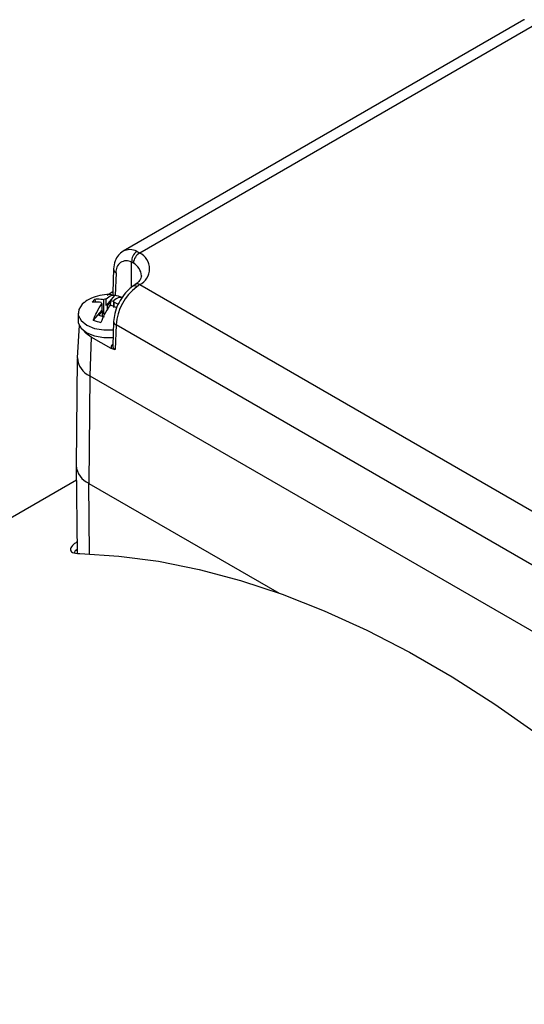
# Model space of a CAD drawing. Extents: x 5 to 297, y -3 to 205.
# Tile 25 of 37: x 221.44 to 227.4, y 96.92 to 108.56. Entities that reach past the tile are written whole.
import ezdxf

# ---------------------------------------------------------------- set-up
doc = ezdxf.new("R2010")
doc.units = 0
doc.layers.get('0').update_dxf_attribs({"linetype": 'CONTINUOUS'})

msp = doc.modelspace()

# ---------------------------------------------------------------- linework, layer by layer
at = {"color": 7, "linetype": 'CONTINUOUS'}
for p, q in [((227.399, 108.561), (222.661, 105.826)), ((227.6, 108.542), (222.86, 105.805)), ((227.404, 108.563), (227.399, 108.561)), ((222.824, 105.825), (222.86, 105.805)), ((222.784, 105.686), (222.763, 105.698)), ((222.55, 105.616), (222.539, 105.339)), ((222.522, 105.337), (222.539, 105.35)), ((222.774, 105.411), (222.773, 105.41)), ((222.86, 105.431), (222.824, 105.406)), ((222.86, 105.431), (230.429, 101.062)), ((222.298, 105.223), (222.329, 105.26)), ((222.341, 105.224), (222.329, 105.26)), ((222.436, 105.082), (222.436, 105.257)), ((222.56, 105.304), (222.46, 105.186)), ((222.46, 105.186), (222.46, 105.264)), ((222.473, 105.308), (222.522, 105.337)), ((222.52, 105.238), (222.477, 105.188)), ((222.511, 105.182), (222.52, 105.238)), ((222.55, 105.23), (222.52, 105.238)), ((222.55, 105.238), (222.55, 105.161)), ((222.41, 105.128), (222.31, 105.01)), ((222.419, 105.119), (222.376, 105.069)), ((222.41, 105.205), (222.41, 105.128)), ((222.419, 105.057), (222.419, 105.119)), ((222.477, 105.142), (222.477, 105.188)), ((222.587, 105.155), (222.524, 105.186)), ((222.555, 105.223), (222.603, 105.199)), ((222.555, 105.171), (222.555, 105.223)), ((222.13, 105.095), (222.13, 105.006)), ((222.376, 105.069), (222.439, 105.051)), ((222.436, 105.082), (222.419, 105.087)), ((222.142, 104.952), (222.121, 104.565)), ((222.55, 104.996), (222.539, 104.706)), ((222.579, 104.955), (222.568, 104.664)), ((230.145, 100.587), (222.579, 104.955)), ((222.285, 104.811), (222.268, 104.352)), ((222.522, 104.675), (222.285, 104.811)), ((222.121, 104.558), (222.108, 103.293)), ((222.268, 104.352), (222.258, 103.081)), ((222.268, 104.352), (230.399, 99.658)), ((222.108, 103.289), (222.119, 102.256)), ((222.11, 103.118), (205.886, 93.752)), ((222.104, 102.293), (222.118, 102.293))]:
    msp.add_line(p, q, dxfattribs=at)
at = {"color": 1, "linetype": 'CONTINUOUS'}
for p, q in [((222.763, 105.401), (222.763, 105.698)), ((222.579, 105.572), (222.568, 105.303)), ((222.258, 103.081), (224.506, 101.783)), ((222.264, 102.247), (222.258, 103.081))]:
    msp.add_line(p, q, dxfattribs=at)
at = {"color": 7, "linetype": 'CONTINUOUS', "flags": 128}
for points in [[(222.202, 105.218), (222.18, 105.199), (222.137, 105.137), (222.132, 105.071), (222.165, 105.007), (222.232, 104.953), (222.325, 104.914)], [(222.13, 105.006), (222.132, 104.981), (222.165, 104.917), (222.232, 104.863), (222.325, 104.824)], [(222.285, 104.811), (222.225, 104.853), (222.183, 104.899)], [(222.325, 104.914), (222.436, 104.895), (222.546, 104.897)], [(222.325, 104.824), (222.436, 104.805), (222.543, 104.807)], [(222.149, 102.251), (222.61, 102.222), (223.081, 102.16), (223.56, 102.064), (224.048, 101.934), (224.541, 101.771), (225.04, 101.575), (225.542, 101.346), (226.046, 101.086), (226.551, 100.794), (227.055, 100.473), (227.556, 100.122), (228.055, 99.742), (228.549, 99.336), (229.036, 98.903), (229.516, 98.445), (229.987, 97.964), (230.447, 97.46)]]:
    msp.add_lwpolyline(points, dxfattribs=at)
at = {"color": 1, "linetype": 'CONTINUOUS'}
for centre, radius, start, end in [((222.742, 105.665), 0.18, 62.7243, 116.5683), ((222.602, 105.619), 0.0525, 182.6543, 243.7231), ((222.691, 105.521), 0.189, 4.6792, 60.5858), ((222.795, 105.372), 0.0444, 49.8289, 118.2432), ((222.831, 105.386), 0.0538, 57.4203, 120.6265), ((222.596, 104.998), 0.0467, 183.0036, 248.1895)]:
    msp.add_arc(centre, radius, start, end, dxfattribs=at)
at = {"color": 7, "linetype": 'CONTINUOUS'}
for centre, radius, start, end in [((222.901, 105.709), 0.138, 123.5922, 184.8886), ((222.703, 105.587), 0.126, 61.8438, 186.9879), ((222.928, 105.678), 0.144, 118.0434, 176.8066), ((222.766, 105.618), 0.209, 296.61, 63.39), ((223.206, 104.906), 0.629, 127.3974, 175.5484), ((222.476, 105.158), 0.106, 98.6583, 112.2517), ((222.526, 105.221), 0.0289, 3.9929, 36.5815), ((222.496, 104.906), 0.403, 67.5165, 80.7926), ((222.433, 105.222), 0.0289, 183.9929, 216.5815), ((222.446, 105.154), 0.045, 215.9861, 231.918), ((222.48, 105.061), 0.128, 90.9814, 98.9266), ((222.484, 105.285), 0.106, 278.6583, 292.2517), ((222.464, 105.383), 0.403, 247.5165, 260.7926), ((222.365, 104.576), 0.243, 182.3916, 246.5387), ((222.359, 103.313), 0.252, 184.4948, 246.351)]:
    msp.add_arc(centre, radius, start, end, dxfattribs=at)
for centre, ratio, start_param, end_param in [((222.639, 105.338), 0.572241, 2.880132, 3.484296), ((222.639, 104.706), 0.582288, 3.114929, 3.921209)]:
    msp.add_ellipse(centre, major_axis=(0.1, 0.001), ratio=ratio, start_param=start_param, end_param=end_param, dxfattribs=at)
at = {"color": 1, "linetype": 'CONTINUOUS'}
msp.add_ellipse((222.639, 104.689), major_axis=(0.12, 0), ratio=0.577287, start_param=2.54324, end_param=3.353638, dxfattribs=at)
at = {"color": 7, "linetype": 'CONTINUOUS'}
for points, knots in [([(222.662, 105.825), (222.642, 105.81), (222.601, 105.781), (222.561, 105.708), (222.553, 105.649), (222.55, 105.616)], [0, 0, 0, 0, 0.3010725, 0.6189099, 1, 1, 1, 1]), ([(222.878, 105.536), (222.878, 105.527), (222.877, 105.508), (222.854, 105.471), (222.82, 105.444), (222.804, 105.432)], [0, 0, 0, 0, 0.340716, 0.692126, 1, 1, 1, 1]), ([(222.774, 105.411), (222.759, 105.399), (222.717, 105.366), (222.655, 105.294), (222.598, 105.196), (222.56, 105.093), (222.553, 105.027), (222.55, 104.996)], [0, 0, 0, 0, 0.122239, 0.345884, 0.568918, 0.793655, 1, 1, 1, 1]), ([(222.814, 105.438), (222.805, 105.433), (222.792, 105.424), (222.778, 105.413), (222.774, 105.41)], [0, 0, 0, 0, 0.685195, 1, 1, 1, 1]), ([(222.546, 105.305), (222.539, 105.307), (222.496, 105.317), (222.413, 105.311), (222.308, 105.282), (222.236, 105.248), (222.207, 105.221), (222.204, 105.219)], [0, 0, 0, 0, 0.055689, 0.364753, 0.671206, 0.966235, 1, 1, 1, 1]), ([(222.329, 105.26), (222.339, 105.261), (222.373, 105.264), (222.41, 105.26), (222.436, 105.257)], [0, 0, 0, 0, 0.292254, 1, 1, 1, 1]), ([(222.46, 105.264), (222.481, 105.281), (222.518, 105.31), (222.548, 105.306), (222.56, 105.304)], [0, 0, 0, 0, 0.588237, 1, 1, 1, 1]), ([(222.65, 105.279), (222.637, 105.281), (222.607, 105.284), (222.57, 105.255), (222.55, 105.238)], [0, 0, 0, 0, 0.42993, 1, 1, 1, 1]), ([(222.404, 105.22), (222.378, 105.223), (222.342, 105.227), (222.308, 105.224), (222.298, 105.223)], [0, 0, 0, 0, 0.707746, 1, 1, 1, 1]), ([(222.31, 105.01), (222.323, 105.042), (222.353, 105.117), (222.389, 105.173), (222.41, 105.205)], [0, 0, 0, 0, 0.42993, 1, 1, 1, 1]), ([(222.5, 105.18), (222.478, 105.146), (222.442, 105.09), (222.412, 105.015), (222.399, 104.985)], [0, 0, 0, 0, 0.588237, 1, 1, 1, 1]), ([(222.568, 104.664), (222.568, 104.664), (222.56, 104.664), (222.545, 104.665), (222.529, 104.672), (222.522, 104.675)], [0, 0, 0, 0, 0.009284, 0.560464, 1, 1, 1, 1]), ([(222.117, 102.389), (222.104, 102.381), (222.056, 102.348), (222.032, 102.303), (222.049, 102.26), (222.116, 102.254), (222.149, 102.251)], [0, 0, 0, 0, 0.110961, 0.402823, 0.701574, 1, 1, 1, 1]), ([(222.118, 102.299), (222.114, 102.296), (222.092, 102.282), (222.089, 102.271), (222.086, 102.262)], [0, 0, 0, 0, 0.201349, 1, 1, 1, 1])]:
    msp.add_open_spline(points, degree=3, knots=knots, dxfattribs=at)

doc.saveas('drawing.dxf')
